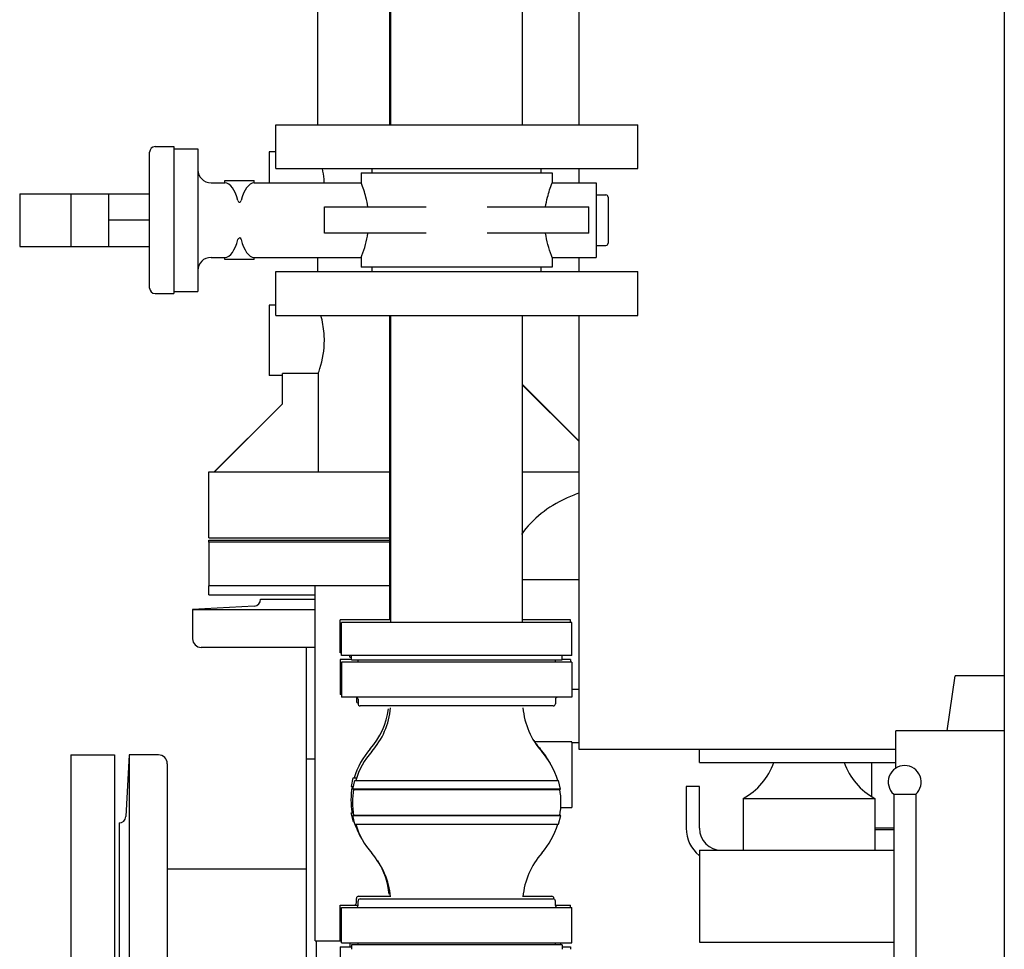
# Model space of a CAD drawing. Header units: millimetres. Extents: x 0 to 1189, y 0 to 841.
# Tile 69 of 135: x 151 to 169, y 705 to 722. Entities that reach past the tile are written whole.
import ezdxf

# ---------------------------------------------------------------- set-up
doc = ezdxf.new("R2010")
doc.units = ezdxf.units.MM
doc.header["$LTSCALE"] = 65.395
for name, color, linetype in [('0006_725700_27_SIMPLE1_X_PBL812', 7, 'CONTINUOUS'), ('1007_885011_97_PBL853', 7, 'CONTINUOUS'), ('25007_040000_TLKGS_KS_V_ABL920', 7, 'CONTINUOUS'), ('25007_041000_TLKGS_KS_V_ABL921', 7, 'CONTINUOUS'), ('25007_060000_TLKGS_KGS_V_ABL809', 7, 'CONTINUOUS'), ('25007_061000_TLKGS_KGS_V_ABL924', 7, 'CONTINUOUS'), ('25007_062000_TLKGS_KGS_TL_V_ABL810', 7, 'CONTINUOUS'), ('25007_153200_33_ABL852', 7, 'CONTINUOUS'), ('25007_153200_33_T4_PBL867', 7, 'CONTINUOUS'), ('25007_153200_65_ABL860', 7, 'CONTINUOUS'), ('25007_153200_65_T1_PBL904', 7, 'CONTINUOUS'), ('25007_153200_67_ABL857', 7, 'CONTINUOUS'), ('25007_153200_67_T1_PBL901', 7, 'CONTINUOUS'), ('25007_153202_23_ABL876', 7, 'CONTINUOUS'), ('25007_153202_25_ABL820', 7, 'CONTINUOUS'), ('25007_153202_25_T1_PBL905', 7, 'CONTINUOUS'), ('25007_153202_25_T2_PBL977', 7, 'CONTINUOUS'), ('25007_153202_25_T3_PBL975', 7, 'CONTINUOUS'), ('25007_153202_25_T4_PBL821', 7, 'CONTINUOUS'), ('25007_733000_05_SIMPLE1_A_ABL922', 7, 'CONTINUOUS'), ('25007_733000_05_SIMPLE1_T1_A_PBL923', 7, 'CONTINUOUS'), ('25007_765000_05_SIMPLE1_T1_X_PBL926', 7, 'CONTINUOUS'), ('25007_765000_05_SIMPLE1_X_ABL925', 7, 'CONTINUOUS'), ('25007_833000_15_SIMPLE1_D_ABL844', 7, 'CONTINUOUS'), ('25007_833000_15_SIMPLE1_T5_D_PBL847', 7, 'CONTINUOUS'), ('25007_833000_15_SIMPLE1_T8_D_PBL936', 7, 'CONTINUOUS'), ('25007_833000_15_SIMPLE1_T9_D_PBL845', 7, 'CONTINUOUS'), ('25007_833200_01_SIMPLE1_T1_X_PBL822', 7, 'CONTINUOUS'), ('25007_833200_01_SIMPLE1_T3_X_PBL846', 7, 'CONTINUOUS'), ('25007_833200_01_SIMPLE1_X_ABL811', 7, 'CONTINUOUS'), ('25007_884500_28_SIMPLE1_T1_X_PBL937', 7, 'CONTINUOUS'), ('25007_884500_28_SIMPLE1_T3_X_PBL932', 7, 'CONTINUOUS'), ('25007_884500_28_SIMPLE1_X_ABL931', 7, 'CONTINUOUS'), ('25097_000000_TLKGS_MARKETING_ABL775', 7, 'CONTINUOUS'), ('6M25C_GENSET_GENERATOR_ABL796', 7, 'CONTINUOUS'), ('6M25C_GENSET_GENERATOR_T1_PBL797', 7, 'CONTINUOUS'), ('9M25C_GENSET_KPL_VERROHRUNG_ABL780', 7, 'CONTINUOUS'), ('ARI_ZESA_DN50_PN16_EPDM_ABL816', 7, 'CONTINUOUS'), ('ARI_ZESA_DN50_PN16_T1_EPDM_PBL825', 7, 'CONTINUOUS'), ('ARI_ZESA_DN50_PN16_T2_EPDM_PBL817', 7, 'CONTINUOUS'), ('BOGEN-S-2D-90-60_3X2_9_PBL855', 7, 'CONTINUOUS'), ('BOGEN-S-2D-90-60_3X2_9_PBL856', 7, 'CONTINUOUS'), ('BOGEN-S-2D-90-60_3X2_9_PBL888', 7, 'CONTINUOUS'), ('EN1092-1-01A-DN50-PN16-61_5_PBL858', 7, 'CONTINUOUS'), ('EN1092-1-01A-DN50-PN16-61_5_PBL861', 7, 'CONTINUOUS'), ('EN1092-1-01A-DN50-PN16-61_5_PBL862', 7, 'CONTINUOUS'), ('EN1092-1-01A-DN50-PN16-61_5_PBL909', 7, 'CONTINUOUS'), ('HKS_KOMP_DN50_PN16_ABL874', 7, 'CONTINUOUS'), ('HKS_KOMP_DN50_PN16_ABL880', 7, 'CONTINUOUS'), ('HKS_KOMP_DN50_PN16_P01_PBL875', 7, 'CONTINUOUS'), ('HKS_KOMP_DN50_PN16_P01_PBL878', 7, 'CONTINUOUS'), ('HKS_KOMP_DN50_PN16_P01_PBL881', 7, 'CONTINUOUS'), ('HKS_KOMP_DN50_PN16_P01_PBL884', 7, 'CONTINUOUS'), ('HKS_KOMP_DN50_PN16_P02_PBL898', 7, 'CONTINUOUS'), ('HKS_KOMP_DN50_PN16_P02_PBL912', 7, 'CONTINUOUS'), ('HKS_KOMP_DN50_PN16_P04_PBL889', 7, 'CONTINUOUS'), ('HKS_KOMP_DN50_PN16_P04_PBL892', 7, 'CONTINUOUS'), ('HKS_KOMP_DN50_PN16_P04_PBL893', 7, 'CONTINUOUS'), ('HKS_KOMP_DN50_PN16_P04_PBL895', 7, 'CONTINUOUS'), ('N4011-C1-105X61_PBL877', 7, 'CONTINUOUS'), ('N4011-C1-105X61_PBL879', 7, 'CONTINUOUS'), ('N4011-C1-105X61_PBL885', 7, 'CONTINUOUS'), ('rechts_3_VBL774', 7, 'CONTINUOUS'), ('T-STUECK-S-88_9X3_2-88_9X3_2_PBL868', 7, 'CONTINUOUS')]:
    doc.layers.add(name, color=color, linetype=linetype)

# ---------------------------------------------------------------- blocks, each defined once
blk = doc.blocks.new('0006_725700_27_SIMPLE1_X_PBL812', base_point=(154.913, 706.038))
at = {"layer": '0006_725700_27_SIMPLE1_X_PBL812', "color": 7, "linetype": 'Continuous'}
for p, q in [((155.6, 711.456), (156.597, 711.456)), ((156.44, 711.456), (156.44, 711.458)), ((156.44, 711.458), (156.597, 711.458)), ((155.486, 711.332), (154.36, 711.273)), ((154.36, 711.273), (154.36, 710.738)), ((154.36, 711.273), (156.597, 711.273)), ((156.597, 710.578), (154.52, 710.578)), ((156.44, 701.178), (156.44, 710.578)), ((153.205, 708.618), (153.146, 707.492)), ((153.205, 708.618), (153.205, 700.618)), ((153.74, 708.618), (153.205, 708.618)), ((156.597, 708.538), (156.44, 708.538)), ((153.9, 708.458), (153.9, 700.778)), ((153.02, 707.379), (153.02, 701.858)), ((153.9, 706.538), (156.44, 706.538)), ((153.9, 702.698), (156.44, 702.698)), ((153.205, 700.618), (153.146, 701.745)), ((153.74, 700.618), (153.205, 700.618))]:
    blk.add_line(p, q, dxfattribs=at)
for centre, radius, start, end in [((155.48, 711.452), 0.12, 272.9998, 1.9429), ((154.52, 710.738), 0.16, 180, 270), ((153.74, 708.458), 0.16, 0, 90), ((153.026, 707.498), 0.12, 267.0746, 357), ((153.026, 701.738), 0.12, 3, 92.9254), ((156.92, 701.178), 0.48, 180, 230.6958), ((153.74, 700.778), 0.16, 270, 360)]:
    blk.add_arc(centre, radius, start, end, dxfattribs=at)
blk = doc.blocks.new('25007_833200_01_SIMPLE1_T1_X_PBL822', base_point=(152.54, 704.6184))
at = {"layer": '25007_833200_01_SIMPLE1_T1_X_PBL822', "color": 7, "linetype": 'Continuous'}
for p, q in [((152.14, 708.6184), (152.14, 700.6184)), ((152.14, 708.6184), (152.94, 708.6184)), ((152.94, 708.6184), (152.94, 700.6184)), ((152.14, 700.6184), (152.94, 700.6184))]:
    blk.add_line(p, q, dxfattribs=at)
blk = doc.blocks.new('25007_833200_01_SIMPLE1_T3_X_PBL846', base_point=(156.305, 712.036))
at = {"layer": '25007_833200_01_SIMPLE1_T3_X_PBL846', "color": 7, "linetype": 'Continuous'}
for p, q in [((154.66, 712.5), (154.66, 712.536)), ((154.66, 712.536), (157.949, 712.536)), ((154.66, 711.536), (154.66, 711.7)), ((154.66, 711.536), (156.597, 711.536))]:
    blk.add_line(p, q, dxfattribs=at)
blk = doc.blocks.new('25007_833200_01_SIMPLE1_X_ABL811', base_point=(155.045, 706.577))
at = {"layer": '0006_725700_27_SIMPLE1_X_PBL812'}
blk.add_blockref('0006_725700_27_SIMPLE1_X_PBL812', (154.913, 706.038), dxfattribs=at)
at = {"layer": '25007_833200_01_SIMPLE1_T1_X_PBL822'}
blk.add_blockref('25007_833200_01_SIMPLE1_T1_X_PBL822', (152.54, 704.618), dxfattribs=at)
at = {"layer": '25007_833200_01_SIMPLE1_T3_X_PBL846'}
blk.add_blockref('25007_833200_01_SIMPLE1_T3_X_PBL846', (156.305, 712.036), dxfattribs=at)
blk = doc.blocks.new('25007_833000_15_SIMPLE1_T9_D_PBL845', base_point=(156.305, 712.1))
at = {"layer": '25007_833000_15_SIMPLE1_T9_D_PBL845', "color": 7, "linetype": 'Continuous'}
for p, q in [((154.66, 712.5), (154.66, 711.7)), ((157.949, 712.5), (154.66, 712.5)), ((157.949, 711.7), (154.66, 711.7))]:
    blk.add_line(p, q, dxfattribs=at)
blk = doc.blocks.new('25007_833000_15_SIMPLE1_T5_D_PBL847', base_point=(159.31, 722.676))
at = {"layer": '25007_833000_15_SIMPLE1_T5_D_PBL847', "color": 7, "linetype": 'Continuous'}
for p, q in [((163.96, 732.2), (163.96, 732.772)), ((162.76, 732.2), (162.76, 732.226)), ((162.76, 729.16), (162.12, 729.8)), ((162.76, 728.86), (162.76, 729.8)), ((163.96, 728.86), (163.96, 729.8)), ((163.96, 729.462), (162.76, 729.462)), ((156.64, 729.336), (156.64, 726.12)), ((163.96, 728.86), (162.76, 728.86)), ((156.64, 723.712), (156.64, 723.48)), ((156.64, 722.68), (156.64, 720.112)), ((155.76, 719.62), (155.76, 719.052)), ((155.877, 719.62), (155.76, 719.62)), ((156.64, 717.692), (156.64, 717.432)), ((155.76, 716.82), (155.76, 715.54)), ((155.877, 716.82), (155.76, 716.82)), ((156, 715.54), (155.76, 715.54)), ((156, 715.02), (156, 715.572)), ((156.652, 715.572), (156, 715.572)), ((156.652, 715.572), (156.652, 713.78)), ((160.377, 715.363), (161.4, 714.34)), ((154.76, 713.78), (156, 715.02)), ((154.66, 712.58), (154.66, 713.78)), ((154.66, 713.78), (157.949, 713.78)), ((160.377, 713.78), (161.4, 713.78)), ((154.66, 712.58), (157.949, 712.58))]:
    blk.add_line(p, q, dxfattribs=at)
blk.add_arc((160.466, 729.336), 3.826, 173.141, 179.9952, dxfattribs=at)
for points, knots in [([(156.762, 719.052), (156.761, 719.075), (156.755, 719.163), (156.742, 719.25), (156.729, 719.313)], [0, 0, 0, 0, 0.262286, 1, 1, 1, 1]), ([(156.764, 716.18), (156.764, 716.222), (156.758, 716.374), (156.73, 716.526), (156.701, 716.632)], [0, 0, 0, 0, 0.275213, 1, 1, 1, 1]), ([(156.652, 715.572), (156.662, 715.602), (156.728, 715.798), (156.764, 716.006), (156.764, 716.18)], [0, 0, 0, 0, 0.155107, 1, 1, 1, 1])]:
    blk.add_open_spline(points, degree=3, knots=knots, dxfattribs=at)
blk = doc.blocks.new('25007_833000_15_SIMPLE1_T8_D_PBL936', base_point=(159.356, 720.42))
at = {"layer": '25007_833000_15_SIMPLE1_T8_D_PBL936', "color": 7, "linetype": 'Continuous'}
for p, q in [((162.76, 724.72), (162.76, 727.06)), ((163.602, 727.06), (162.76, 727.06)), ((161.912, 726.12), (162.76, 726.968)), ((163.96, 724.96), (163.96, 726.558)), ((163.436, 726.458), (162.76, 726.458)), ((163.96, 726.458), (163.733, 726.458)), ((162.449, 725.868), (162.76, 725.868)), ((161.4, 722.44), (161.16, 722.44)), ((160.377, 715.371), (161.4, 714.348)), ((154.752, 713.78), (156, 715.02))]:
    blk.add_line(p, q, dxfattribs=at)
blk.add_open_spline([(161.16, 722.44), (161.088, 722.44), (160.821, 722.427), (160.554, 722.368), (160.375, 722.292)], degree=3, knots=[0, 0, 0, 0, 0.27112, 1, 1, 1, 1], dxfattribs=at)
blk = doc.blocks.new('25007_833000_15_SIMPLE1_D_ABL844', base_point=(159.423, 725.042))
at = {"layer": '25007_833000_15_SIMPLE1_T5_D_PBL847'}
blk.add_blockref('25007_833000_15_SIMPLE1_T5_D_PBL847', (159.31, 722.676), dxfattribs=at)
at = {"layer": '25007_833000_15_SIMPLE1_T8_D_PBL936'}
blk.add_blockref('25007_833000_15_SIMPLE1_T8_D_PBL936', (159.356, 720.42), dxfattribs=at)
at = {"layer": '25007_833000_15_SIMPLE1_T9_D_PBL845'}
blk.add_blockref('25007_833000_15_SIMPLE1_T9_D_PBL845', (156.305, 712.1), dxfattribs=at)
blk = doc.blocks.new('25007_062000_TLKGS_KGS_TL_V_ABL810', base_point=(180.12, 741.009))
at = {"layer": '25007_833000_15_SIMPLE1_D_ABL844'}
blk.add_blockref('25007_833000_15_SIMPLE1_D_ABL844', (159.423, 725.042), dxfattribs=at)
at = {"layer": '25007_833200_01_SIMPLE1_X_ABL811'}
blk.add_blockref('25007_833200_01_SIMPLE1_X_ABL811', (155.045, 706.577), dxfattribs=at)
blk = doc.blocks.new('25007_765000_05_SIMPLE1_T1_X_PBL926', base_point=(163.75, 699.194))
at = {"layer": '25007_765000_05_SIMPLE1_T1_X_PBL926', "color": 7, "linetype": 'Continuous'}
for p, q in [((160.377, 711.816), (161.4, 711.816)), ((161.277, 709.816), (161.4, 709.816)), ((161.273, 708.856), (160.6, 708.856)), ((161.277, 708.846), (161.273, 708.856)), ((161.277, 708.846), (161.277, 707.656)), ((161.277, 708.846), (161.4, 708.846)), ((166.74, 708.48), (166.74, 707.864)), ((161.073, 707.656), (161.277, 707.656)), ((166.8, 707.287), (167.144, 707.287)), ((166.8, 707.256), (167.144, 707.256)), ((160.4, 699.916), (160.4, 691.936)), ((160.56, 697.856), (160.56, 696.656)), ((160.62, 697.856), (160.56, 697.856)), ((161.76, 696.656), (161.76, 697.28)), ((160.56, 696.656), (161.76, 696.656)), ((164.5, 694.256), (164.36, 694.256)), ((163.96, 693.856), (163.96, 691.736)), ((164.36, 691.336), (164.5, 691.336)), ((162.2, 690.985), (162.2, 690.216)), ((161.6, 690.736), (162.2, 690.736)), ((163.385, 690.736), (164.5, 690.736)), ((163.4, 690.736), (163.4, 690.216)), ((164.3, 690.736), (164.3, 688.696)), ((163.4, 690.216), (162.2, 690.216)), ((164.5, 688.696), (164.3, 688.696)), ((165.9, 687.604), (165.9, 687.096))]:
    blk.add_line(p, q, dxfattribs=at)
for centre, radius, start, end in [((166.994, 700.213), 14.32, 113.0076, 114.0262), ((161.986, 711.447), 2.02, 114.0262, 143.7642), ((159.92, 699.916), 0.48, 0, 17.2156), ((164.36, 693.856), 0.4, 90, 180), ((161.6, 691.936), 1.2, 180, 270), ((164.36, 691.736), 0.4, 180, 270), ((168.4, 687.096), 2.5, 180, 194.5785), ((168.4, 687.096), 2.5, 230.11, 237.2114)]:
    blk.add_arc(centre, radius, start, end, dxfattribs=at)
blk.add_open_spline([(163.385, 690.736), (163.353, 690.736), (163.267, 690.764), (163.12, 690.823), (162.936, 690.915), (162.739, 691.017), (162.547, 691.104), (162.372, 691.149), (162.23, 691.099), (162.2, 691.019), (162.2, 690.985)], degree=3, knots=[0, 0, 0, 0, 0.070924, 0.197649, 0.357301, 0.528822, 0.694395, 0.83035, 0.923916, 1, 1, 1, 1], dxfattribs=at)
blk = doc.blocks.new('25007_765000_05_SIMPLE1_X_ABL925', base_point=(163.75, 699.194))
at = {"layer": '25007_765000_05_SIMPLE1_T1_X_PBL926'}
blk.add_blockref('25007_765000_05_SIMPLE1_T1_X_PBL926', (163.75, 699.194), dxfattribs=at)
blk = doc.blocks.new('25007_061000_TLKGS_KGS_V_ABL924', base_point=(163.75, 699.194))
at = {"layer": '25007_765000_05_SIMPLE1_X_ABL925'}
blk.add_blockref('25007_765000_05_SIMPLE1_X_ABL925', (163.75, 699.194), dxfattribs=at)
blk = doc.blocks.new('25007_060000_TLKGS_KGS_V_ABL809', base_point=(180.12, 741.009))
at = {"layer": '25007_061000_TLKGS_KGS_V_ABL924'}
blk.add_blockref('25007_061000_TLKGS_KGS_V_ABL924', (163.75, 699.194), dxfattribs=at)
at = {"layer": '25007_062000_TLKGS_KGS_TL_V_ABL810'}
blk.add_blockref('25007_062000_TLKGS_KGS_TL_V_ABL810', (180.12, 741.009), dxfattribs=at)
blk = doc.blocks.new('25007_733000_05_SIMPLE1_T1_A_PBL923', base_point=(167.8, 697.62))
at = {"layer": '25007_733000_05_SIMPLE1_T1_A_PBL923', "color": 7, "linetype": 'Continuous'}
for p, q in [((168.121, 709.06), (168.262, 710.06)), ((169.16, 710.06), (168.262, 710.06)), ((167.182, 708.374), (167.182, 709.06)), ((169.16, 709.06), (167.182, 709.06)), ((167.144, 707.9), (167.144, 703.22)), ((167.144, 707.9), (167.544, 707.9)), ((167.544, 707.9), (167.544, 703.22))]:
    blk.add_line(p, q, dxfattribs=at)
blk.add_arc((167.344, 708.124), 0.3, 311.8103, 228.1897, dxfattribs=at)
blk = doc.blocks.new('25007_733000_05_SIMPLE1_A_ABL922', base_point=(194.65, 690.83))
at = {"layer": '25007_733000_05_SIMPLE1_T1_A_PBL923'}
blk.add_blockref('25007_733000_05_SIMPLE1_T1_A_PBL923', (167.8, 697.62), dxfattribs=at)
blk = doc.blocks.new('25007_884500_28_SIMPLE1_T3_X_PBL932', base_point=(165.28, 716.72))
at = {"layer": '25007_884500_28_SIMPLE1_T3_X_PBL932', "color": 7, "linetype": 'Continuous'}
for p, q in [((169.16, 724.72), (161.909, 724.72)), ((161.4, 723.74), (161.4, 723.48)), ((161.4, 722.68), (161.4, 720.112)), ((161.4, 719.312), (161.4, 719.052)), ((161.4, 717.692), (161.4, 717.432)), ((161.4, 716.632), (161.4, 708.72)), ((161.4, 708.72), (167.182, 708.72))]:
    blk.add_line(p, q, dxfattribs=at)
blk = doc.blocks.new('25007_884500_28_SIMPLE1_T1_X_PBL937', base_point=(165.366, 707.04))
at = {"layer": '25007_884500_28_SIMPLE1_T1_X_PBL937', "color": 7, "linetype": 'Continuous'}
for p, q in [((163.6, 708.48), (163.6, 708.72)), ((163.6, 708.48), (167.182, 708.48)), ((163.36, 708.04), (163.36, 707.28)), ((163.6, 708.04), (163.36, 708.04)), ((163.6, 707.28), (163.6, 708.04)), ((164.4, 707.825), (164.4, 706.88)), ((164.4, 707.825), (166.8, 707.825)), ((166.8, 707.825), (166.8, 706.88)), ((163.6, 706.88), (163.6, 705.2)), ((163.6, 706.88), (167.144, 706.88)), ((163.6, 705.2), (167.144, 705.2))]:
    blk.add_line(p, q, dxfattribs=at)
for centre, radius, start, end in [((163.829, 708.88), 1.2, 298.4343, 340.5301), ((167.371, 708.88), 1.2, 199.4699, 241.5657), ((164, 707.28), 0.64, 180, 231.095), ((164, 707.28), 0.4, 180, 270)]:
    blk.add_arc(centre, radius, start, end, dxfattribs=at)
blk = doc.blocks.new('25007_884500_28_SIMPLE1_X_ABL931', base_point=(193.7, 699.917))
at = {"layer": '25007_884500_28_SIMPLE1_T1_X_PBL937'}
blk.add_blockref('25007_884500_28_SIMPLE1_T1_X_PBL937', (165.366, 707.04), dxfattribs=at)
at = {"layer": '25007_884500_28_SIMPLE1_T3_X_PBL932'}
blk.add_blockref('25007_884500_28_SIMPLE1_T3_X_PBL932', (165.28, 716.72), dxfattribs=at)
blk = doc.blocks.new('25007_041000_TLKGS_KS_V_ABL921', base_point=(193.7, 699.917))
at = {"layer": '25007_733000_05_SIMPLE1_A_ABL922'}
blk.add_blockref('25007_733000_05_SIMPLE1_A_ABL922', (194.65, 690.83), dxfattribs=at)
at = {"layer": '25007_884500_28_SIMPLE1_X_ABL931'}
blk.add_blockref('25007_884500_28_SIMPLE1_X_ABL931', (193.7, 699.917), dxfattribs=at)
blk = doc.blocks.new('25007_040000_TLKGS_KS_V_ABL920', base_point=(193.7, 699.917))
at = {"layer": '25007_041000_TLKGS_KS_V_ABL921'}
blk.add_blockref('25007_041000_TLKGS_KS_V_ABL921', (193.7, 699.917), dxfattribs=at)
blk = doc.blocks.new('25097_000000_TLKGS_MARKETING_ABL775', base_point=(187.48, 729.393))
at = {"layer": '25007_040000_TLKGS_KS_V_ABL920'}
blk.add_blockref('25007_040000_TLKGS_KS_V_ABL920', (193.7, 699.917), dxfattribs=at)
at = {"layer": '25007_060000_TLKGS_KGS_V_ABL809'}
blk.add_blockref('25007_060000_TLKGS_KGS_V_ABL809', (180.12, 741.009), dxfattribs=at)
blk = doc.blocks.new('ARI_ZESA_DN50_PN16_T2_EPDM_PBL817', base_point=(152.393, 718.372))
at = {"layer": 'ARI_ZESA_DN50_PN16_T2_EPDM_PBL817', "color": 7, "linetype": 'Continuous'}
for p, q in [((151.209, 718.852), (151.209, 717.892)), ((151.209, 718.852), (153.577, 718.852)), ((152.141, 718.852), (152.141, 717.892)), ((152.833, 717.892), (152.833, 718.852)), ((153.577, 718.372), (152.833, 718.372)), ((151.209, 717.892), (153.577, 717.892))]:
    blk.add_line(p, q, dxfattribs=at)
blk = doc.blocks.new('ARI_ZESA_DN50_PN16_T1_EPDM_PBL825', base_point=(157.757, 718.372))
at = {"layer": 'ARI_ZESA_DN50_PN16_T1_EPDM_PBL825', "color": 7, "linetype": 'Continuous'}
for p, q in [((153.677, 719.712), (154.017, 719.712)), ((154.017, 719.712), (154.017, 717.032)), ((154.017, 719.672), (154.457, 719.672)), ((154.457, 719.672), (154.457, 717.072)), ((153.577, 717.132), (153.577, 719.612)), ((157.637, 719.232), (157.637, 719.312)), ((160.717, 719.232), (160.717, 719.312)), ((157.437, 719.232), (157.437, 719.052)), ((157.437, 719.232), (160.917, 719.232)), ((160.917, 719.232), (160.917, 719.052)), ((154.697, 719.052), (154.95, 719.052)), ((154.95, 719.052), (154.95, 719.092)), ((154.95, 719.092), (155.484, 719.092)), ((154.95, 719.052), (154.952, 719.052)), ((155.482, 719.052), (155.484, 719.052)), ((155.484, 719.052), (155.484, 719.092)), ((155.484, 719.052), (157.437, 719.052)), ((160.917, 719.052), (161.717, 719.052)), ((161.717, 719.052), (161.717, 717.692)), ((161.717, 718.832), (161.897, 718.832)), ((161.937, 718.792), (161.937, 717.952)), ((156.769, 718.132), (156.769, 718.612)), ((156.769, 718.612), (158.622, 718.612)), ((159.732, 718.612), (161.585, 718.612)), ((161.585, 718.132), (161.585, 718.612)), ((158.622, 718.132), (156.769, 718.132)), ((161.585, 718.132), (159.732, 718.132)), ((161.717, 717.912), (161.897, 717.912)), ((154.697, 717.692), (154.95, 717.692)), ((154.95, 717.652), (154.95, 717.692)), ((154.952, 717.692), (154.95, 717.692)), ((155.484, 717.692), (155.482, 717.692)), ((155.484, 717.652), (155.484, 717.692)), ((155.484, 717.692), (157.437, 717.692)), ((157.437, 717.692), (157.437, 717.512)), ((160.917, 717.692), (160.917, 717.512)), ((160.917, 717.692), (161.717, 717.692)), ((155.484, 717.652), (154.95, 717.652)), ((160.917, 717.512), (157.437, 717.512)), ((157.637, 717.432), (157.637, 717.512)), ((160.717, 717.432), (160.717, 717.512)), ((153.677, 717.032), (154.017, 717.032)), ((154.017, 717.072), (154.457, 717.072))]:
    blk.add_line(p, q, dxfattribs=at)
for centre, radius, start, end in [((153.677, 719.612), 0.1, 90, 180), ((154.697, 719.292), 0.24, 180, 270), ((161.897, 718.792), 0.04, 0, 90), ((161.897, 717.952), 0.04, 270, 360), ((154.697, 717.452), 0.24, 90, 180), ((153.677, 717.132), 0.1, 180, 270)]:
    blk.add_arc(centre, radius, start, end, dxfattribs=at)
for centre, start_param, end_param in [((154.947, 718.372), -1.021651, -0.017875), ((155.487, 718.372), 0.01801, 1.021651), ((154.947, 718.372), -3.123717, -2.119942), ((155.487, 718.372), -4.163244, -3.159602)]:
    blk.add_ellipse(centre, major_axis=(0, 0.68), ratio=0.414214, start_param=start_param, end_param=end_param, dxfattribs=at)
for points, knots in [([(157.558, 718.612), (157.549, 718.672), (157.518, 718.822), (157.471, 718.967), (157.437, 719.052)], [0, 0, 0, 0, 0.397787, 1, 1, 1, 1]), ([(160.797, 718.612), (160.805, 718.672), (160.836, 718.822), (160.884, 718.967), (160.917, 719.052)], [0, 0, 0, 0, 0.397798, 1, 1, 1, 1]), ([(155.188, 718.727), (155.191, 718.715), (155.211, 718.68), (155.243, 718.712), (155.247, 718.727)], [0, 0, 0, 0, 0.450667, 1, 1, 1, 1]), ([(155.247, 718.017), (155.244, 718.03), (155.224, 718.064), (155.191, 718.032), (155.188, 718.017)], [0, 0, 0, 0, 0.450667, 1, 1, 1, 1]), ([(157.437, 717.692), (157.441, 717.703), (157.496, 717.845), (157.537, 717.993), (157.558, 718.132)], [0, 0, 0, 0, 0.07393, 1, 1, 1, 1]), ([(160.917, 717.692), (160.913, 717.703), (160.859, 717.845), (160.817, 717.993), (160.797, 718.132)], [0, 0, 0, 0, 0.073928, 1, 1, 1, 1])]:
    blk.add_open_spline(points, degree=3, knots=knots, dxfattribs=at)
blk = doc.blocks.new('ARI_ZESA_DN50_PN16_EPDM_ABL816', base_point=(152.393, 718.372))
at = {"layer": 'ARI_ZESA_DN50_PN16_T1_EPDM_PBL825'}
blk.add_blockref('ARI_ZESA_DN50_PN16_T1_EPDM_PBL825', (157.757, 718.372), dxfattribs=at)
at = {"layer": 'ARI_ZESA_DN50_PN16_T2_EPDM_PBL817'}
blk.add_blockref('ARI_ZESA_DN50_PN16_T2_EPDM_PBL817', (152.393, 718.372), dxfattribs=at)
blk = doc.blocks.new('25007_153202_25_T4_PBL821', base_point=(153.177, 727.952))
at = {"layer": '25007_153202_25_T4_PBL821', "color": 7, "linetype": 'Continuous'}
for p, q in [((151.977, 726.952), (151.977, 728.952)), ((154.377, 726.952), (154.377, 728.952))]:
    blk.add_line(p, q, dxfattribs=at)
blk = doc.blocks.new('BOGEN-S-2D-90-60_3X2_9_PBL855', base_point=(153.594, 728.952))
at = {"layer": 'BOGEN-S-2D-90-60_3X2_9_PBL855', "color": 7, "linetype": 'Continuous'}
for p, q in [((155.217, 732.198), (155.217, 729.786)), ((151.971, 728.952), (154.383, 728.952))]:
    blk.add_line(p, q, dxfattribs=at)
for radius, start, end in [(3.246, 89.9999, 180.0001), (0.834, 89.9997, 180.0003)]:
    blk.add_arc((155.217, 728.952), radius, start, end, dxfattribs=at)
blk = doc.blocks.new('BOGEN-S-2D-90-60_3X2_9_PBL856', base_point=(155.217, 725.329))
at = {"layer": 'BOGEN-S-2D-90-60_3X2_9_PBL856', "color": 7, "linetype": 'Continuous'}
for p, q in [((151.971, 726.952), (154.383, 726.952)), ((155.217, 723.706), (155.217, 726.118))]:
    blk.add_line(p, q, dxfattribs=at)
for radius, start, end in [(3.246, 179.9999, 270.0001), (0.834, 179.9997, 270.0003)]:
    blk.add_arc((155.217, 726.952), radius, start, end, dxfattribs=at)
blk = doc.blocks.new('EN1092-1-01A-DN50-PN16-61_5_PBL862', base_point=(159.177, 719.712))
at = {"layer": 'EN1092-1-01A-DN50-PN16-61_5_PBL862', "color": 7, "linetype": 'Continuous'}
for p, q in [((155.877, 719.312), (155.877, 720.112)), ((155.877, 720.112), (162.477, 720.112)), ((162.477, 719.312), (162.477, 720.112)), ((155.877, 719.312), (162.477, 719.312))]:
    blk.add_line(p, q, dxfattribs=at)
blk = doc.blocks.new('BOGEN-S-2D-90-60_3X2_9_PBL888', base_point=(158.76, 724.495))
at = {"layer": 'BOGEN-S-2D-90-60_3X2_9_PBL888', "color": 7, "linetype": 'Continuous'}
for p, q in [((157.137, 723.706), (157.137, 726.118)), ((157.971, 722.872), (160.383, 722.872))]:
    blk.add_line(p, q, dxfattribs=at)
for radius, start, end in [(3.246, 359.9999, 90.0001), (0.834, 359.9997, 90.0003)]:
    blk.add_arc((157.137, 722.872), radius, start, end, dxfattribs=at)
blk = doc.blocks.new('25007_153202_25_T1_PBL905', base_point=(159.177, 721.492))
at = {"layer": '25007_153202_25_T1_PBL905', "color": 7, "linetype": 'Continuous'}
for p, q in [((157.977, 720.112), (157.977, 722.872)), ((160.377, 720.112), (160.377, 722.872))]:
    blk.add_line(p, q, dxfattribs=at)
blk = doc.blocks.new('EN1092-1-01A-DN50-PN16-61_5_PBL909', base_point=(159.32, 730.992))
at = {"layer": 'EN1092-1-01A-DN50-PN16-61_5_PBL909', "color": 7, "linetype": 'Continuous'}
for p, q in [((158.92, 727.692), (158.92, 734.292)), ((159.72, 734.292), (158.92, 734.292)), ((159.72, 727.692), (159.72, 734.292)), ((159.72, 727.692), (158.92, 727.692))]:
    blk.add_line(p, q, dxfattribs=at)
blk = doc.blocks.new('25007_153202_25_T3_PBL975', base_point=(156.177, 724.912))
at = {"layer": '25007_153202_25_T3_PBL975', "color": 7, "linetype": 'Continuous'}
for p, q in [((157.137, 726.112), (155.217, 726.112)), ((157.137, 723.712), (155.217, 723.712))]:
    blk.add_line(p, q, dxfattribs=at)
blk = doc.blocks.new('25007_153202_25_T2_PBL977', base_point=(157.068, 730.992))
at = {"layer": '25007_153202_25_T2_PBL977', "color": 7, "linetype": 'Continuous'}
for p, q in [((155.217, 732.192), (158.92, 732.192)), ((155.217, 729.792), (158.92, 729.792))]:
    blk.add_line(p, q, dxfattribs=at)
blk = doc.blocks.new('25007_153202_25_ABL820', base_point=(157.224, 726.802))
at = {"layer": '25007_153202_25_T1_PBL905'}
blk.add_blockref('25007_153202_25_T1_PBL905', (159.177, 721.492), dxfattribs=at)
at = {"layer": '25007_153202_25_T2_PBL977'}
blk.add_blockref('25007_153202_25_T2_PBL977', (157.068, 730.992), dxfattribs=at)
at = {"layer": '25007_153202_25_T3_PBL975'}
blk.add_blockref('25007_153202_25_T3_PBL975', (156.177, 724.912), dxfattribs=at)
at = {"layer": '25007_153202_25_T4_PBL821'}
blk.add_blockref('25007_153202_25_T4_PBL821', (153.177, 727.952), dxfattribs=at)
at = {"layer": 'BOGEN-S-2D-90-60_3X2_9_PBL855'}
blk.add_blockref('BOGEN-S-2D-90-60_3X2_9_PBL855', (153.594, 728.952), dxfattribs=at)
at = {"layer": 'BOGEN-S-2D-90-60_3X2_9_PBL856'}
blk.add_blockref('BOGEN-S-2D-90-60_3X2_9_PBL856', (155.217, 725.329), dxfattribs=at)
at = {"layer": 'BOGEN-S-2D-90-60_3X2_9_PBL888'}
blk.add_blockref('BOGEN-S-2D-90-60_3X2_9_PBL888', (158.76, 724.495), dxfattribs=at)
at = {"layer": 'EN1092-1-01A-DN50-PN16-61_5_PBL862'}
blk.add_blockref('EN1092-1-01A-DN50-PN16-61_5_PBL862', (159.177, 719.712), dxfattribs=at)
at = {"layer": 'EN1092-1-01A-DN50-PN16-61_5_PBL909'}
blk.add_blockref('EN1092-1-01A-DN50-PN16-61_5_PBL909', (159.32, 730.992), dxfattribs=at)
blk = doc.blocks.new('1007_885011_97_PBL853', base_point=(157.548, 698.248))
at = {"layer": '1007_885011_97_PBL853', "color": 7, "linetype": 'Continuous'}
for p, q in [((154.697, 697.948), (154.697, 698.548)), ((154.697, 698.548), (157.949, 698.548)), ((160.377, 698.548), (160.4, 698.548)), ((154.697, 697.948), (157.949, 697.948)), ((160.377, 697.948), (160.4, 697.948))]:
    blk.add_line(p, q, dxfattribs=at)
blk = doc.blocks.new('25007_153200_33_T4_PBL867', base_point=(156.837, 708.464))
at = {"layer": '25007_153200_33_T4_PBL867', "color": 7, "linetype": 'Continuous'}
for q in [(156.597, 711.7), (157.077, 705.228)]:
    blk.add_line((156.597, 705.228), q, dxfattribs=at)
blk = doc.blocks.new('T-STUECK-S-88_9X3_2-88_9X3_2_PBL868', base_point=(158.504, 701.888))
at = {"layer": 'T-STUECK-S-88_9X3_2-88_9X3_2_PBL868', "color": 7, "linetype": 'Continuous'}
for p, q in [((156.619, 698.548), (156.619, 705.228)), ((160.39, 700.01), (160.377, 700.01))]:
    blk.add_line(p, q, dxfattribs=at)
blk = doc.blocks.new('25007_153200_33_ABL852', base_point=(157.548, 704.824))
at = {"layer": '1007_885011_97_PBL853'}
blk.add_blockref('1007_885011_97_PBL853', (157.548, 698.248), dxfattribs=at)
at = {"layer": '25007_153200_33_T4_PBL867'}
blk.add_blockref('25007_153200_33_T4_PBL867', (156.837, 708.464), dxfattribs=at)
at = {"layer": 'T-STUECK-S-88_9X3_2-88_9X3_2_PBL868'}
blk.add_blockref('T-STUECK-S-88_9X3_2-88_9X3_2_PBL868', (158.504, 701.888), dxfattribs=at)
blk = doc.blocks.new('EN1092-1-01A-DN50-PN16-61_5_PBL858', base_point=(159.149, 723.08))
at = {"layer": 'EN1092-1-01A-DN50-PN16-61_5_PBL858', "color": 7, "linetype": 'Continuous'}
for p, q in [((155.849, 722.68), (155.849, 723.48)), ((155.849, 723.48), (157.706, 723.48)), ((160.323, 723.48), (162.449, 723.48)), ((162.449, 722.68), (162.449, 723.48)), ((155.849, 722.68), (157.977, 722.68)), ((160.377, 722.68), (162.449, 722.68))]:
    blk.add_line(p, q, dxfattribs=at)
blk = doc.blocks.new('N4011-C1-105X61_PBL879', base_point=(159.149, 710.78))
at = {"layer": 'N4011-C1-105X61_PBL879', "color": 7, "linetype": 'Continuous'}
for p, q in [((157.049, 710.48), (157.049, 711.08)), ((157.977, 711.08), (157.049, 711.08)), ((161.249, 711.08), (160.377, 711.08)), ((161.249, 711.032), (161.249, 711.08)), ((157.077, 710.48), (157.049, 710.48))]:
    blk.add_line(p, q, dxfattribs=at)
blk = doc.blocks.new('25007_153200_67_T1_PBL901', base_point=(157.949, 716.88))
at = {"layer": '25007_153200_67_T1_PBL901', "color": 7, "linetype": 'Continuous'}
for p, q in [((157.949, 722.68), (157.949, 720.112)), ((157.949, 716.632), (157.949, 711.08))]:
    blk.add_line(p, q, dxfattribs=at)
blk = doc.blocks.new('25007_153200_67_ABL857', base_point=(159.149, 716.98))
at = {"layer": '25007_153200_67_T1_PBL901'}
blk.add_blockref('25007_153200_67_T1_PBL901', (157.949, 716.88), dxfattribs=at)
at = {"layer": 'EN1092-1-01A-DN50-PN16-61_5_PBL858'}
blk.add_blockref('EN1092-1-01A-DN50-PN16-61_5_PBL858', (159.149, 723.08), dxfattribs=at)
at = {"layer": 'N4011-C1-105X61_PBL879'}
blk.add_blockref('N4011-C1-105X61_PBL879', (159.149, 710.78), dxfattribs=at)
blk = doc.blocks.new('EN1092-1-01A-DN50-PN16-61_5_PBL861', base_point=(159.177, 717.032))
at = {"layer": 'EN1092-1-01A-DN50-PN16-61_5_PBL861', "color": 7, "linetype": 'Continuous'}
for p, q in [((155.877, 716.632), (155.877, 717.432)), ((155.877, 717.432), (162.477, 717.432)), ((162.477, 716.632), (162.477, 717.432)), ((155.877, 716.632), (162.477, 716.632))]:
    blk.add_line(p, q, dxfattribs=at)
blk = doc.blocks.new('N4011-C1-105X61_PBL885', base_point=(159.177, 710.732))
at = {"layer": 'N4011-C1-105X61_PBL885', "color": 7, "linetype": 'Continuous'}
for p, q in [((157.077, 710.432), (157.077, 711.032)), ((161.277, 711.032), (157.077, 711.032)), ((161.277, 710.432), (161.277, 711.032)), ((161.277, 710.432), (157.077, 710.432))]:
    blk.add_line(p, q, dxfattribs=at)
blk = doc.blocks.new('25007_153200_65_T1_PBL904', base_point=(159.177, 713.832))
at = {"layer": '25007_153200_65_T1_PBL904', "color": 7, "linetype": 'Continuous'}
for p, q in [((157.977, 711.032), (157.977, 716.632)), ((160.377, 711.032), (160.377, 716.632))]:
    blk.add_line(p, q, dxfattribs=at)
blk = doc.blocks.new('25007_153200_65_ABL860', base_point=(159.177, 713.932))
at = {"layer": '25007_153200_65_T1_PBL904'}
blk.add_blockref('25007_153200_65_T1_PBL904', (159.177, 713.832), dxfattribs=at)
at = {"layer": 'EN1092-1-01A-DN50-PN16-61_5_PBL861'}
blk.add_blockref('EN1092-1-01A-DN50-PN16-61_5_PBL861', (159.177, 717.032), dxfattribs=at)
at = {"layer": 'N4011-C1-105X61_PBL885'}
blk.add_blockref('N4011-C1-105X61_PBL885', (159.177, 710.732), dxfattribs=at)
blk = doc.blocks.new('HKS_KOMP_DN50_PN16_P01_PBL875', base_point=(159.149, 709.96))
at = {"layer": 'HKS_KOMP_DN50_PN16_P01_PBL875', "color": 7, "linetype": 'Continuous'}
for p, q in [((157.049, 710.36), (157.049, 709.72)), ((157.257, 710.36), (157.049, 710.36)), ((161.249, 710.36), (161.097, 710.36)), ((161.249, 710.36), (161.249, 710.312)), ((157.077, 709.72), (157.049, 709.72)), ((157.349, 709.672), (157.349, 709.6))]:
    blk.add_line(p, q, dxfattribs=at)
blk.add_arc((157.389, 709.6), 0.04, 180, 254.766, dxfattribs=at)
blk = doc.blocks.new('HKS_KOMP_DN50_PN16_P01_PBL878', base_point=(159.149, 705.64))
at = {"layer": 'HKS_KOMP_DN50_PN16_P01_PBL878', "color": 7, "linetype": 'Continuous'}
for p, q in [((157.389, 706.04), (157.97, 706.04)), ((160.384, 706.04), (160.909, 706.04)), ((157.049, 705.24), (157.049, 705.88)), ((157.049, 705.88), (157.377, 705.88)), ((157.349, 705.92), (157.349, 706)), ((160.949, 705.988), (160.949, 706)), ((160.977, 705.88), (161.249, 705.88)), ((161.249, 705.832), (161.249, 705.88)), ((157.049, 705.24), (157.077, 705.24))]:
    blk.add_line(p, q, dxfattribs=at)
for centre, start, end in [((157.389, 706), 90, 180), ((160.909, 706), 0, 90), ((157.309, 705.92), 275.0379, 360), ((160.989, 705.92), 254.766, 264.9621)]:
    blk.add_arc(centre, 0.04, start, end, dxfattribs=at)
blk = doc.blocks.new('HKS_KOMP_DN50_PN16_P04_PBL889', base_point=(159.149, 705.156))
at = {"layer": 'HKS_KOMP_DN50_PN16_P04_PBL889', "color": 7, "linetype": 'Continuous'}
for p, q in [((157.229, 705.192), (157.229, 705.12)), ((161.069, 705.192), (161.069, 705.152))]:
    blk.add_line(p, q, dxfattribs=at)
blk = doc.blocks.new('HKS_KOMP_DN50_PN16_P04_PBL892', base_point=(157.243, 710.416))
at = {"layer": 'HKS_KOMP_DN50_PN16_P04_PBL892', "color": 7, "linetype": 'Continuous'}
for q in [(157.229, 710.432), (157.257, 710.4)]:
    blk.add_line((157.229, 710.4), q, dxfattribs=at)
blk = doc.blocks.new('HKS_KOMP_DN50_PN16_P02_PBL912', base_point=(159.133, 707.864))
at = {"layer": 'HKS_KOMP_DN50_PN16_P02_PBL912', "color": 7, "linetype": 'Continuous'}
for p, q in [((157.257, 708.04), (157.291, 708.2)), ((157.291, 708.2), (157.356, 708.2)), ((161.016, 708.159), (161.007, 708.2)), ((157.269, 708.038), (157.257, 708.04)), ((157.257, 708.04), (157.295, 708.04)), ((157.269, 708.038), (157.295, 708.038)), ((157.253, 707.56), (157.269, 707.563)), ((157.292, 707.4), (157.253, 707.56)), ((157.253, 707.56), (157.292, 707.56)), ((157.269, 707.563), (157.292, 707.563)), ((157.292, 707.4), (157.308, 707.4))]:
    blk.add_line(p, q, dxfattribs=at)
for centre, start, end in [((156.549, 709.652), 318.5904, 351.9676), ((161.749, 709.652), 213.4071, 221.4096), ((158.649, 707.8), 138.5904, 163.3985), ((159.649, 707.8), 28.1087, 41.4096), ((158.649, 707.8), 170.216, 189.7571), ((158.649, 707.8), 196.6015, 196.7801), ((158.649, 707.8), 198.6094, 210.3985), ((156.549, 705.948), 5.2821, 31.6724)]:
    blk.add_arc(centre, 1.4, start, end, dxfattribs=at)
blk = doc.blocks.new('HKS_KOMP_DN50_PN16_ABL874', base_point=(159.149, 707.776))
at = {"layer": 'HKS_KOMP_DN50_PN16_P01_PBL875'}
blk.add_blockref('HKS_KOMP_DN50_PN16_P01_PBL875', (159.149, 709.96), dxfattribs=at)
at = {"layer": 'HKS_KOMP_DN50_PN16_P01_PBL878'}
blk.add_blockref('HKS_KOMP_DN50_PN16_P01_PBL878', (159.149, 705.64), dxfattribs=at)
at = {"layer": 'HKS_KOMP_DN50_PN16_P02_PBL912'}
blk.add_blockref('HKS_KOMP_DN50_PN16_P02_PBL912', (159.133, 707.864), dxfattribs=at)
at = {"layer": 'HKS_KOMP_DN50_PN16_P04_PBL889'}
blk.add_blockref('HKS_KOMP_DN50_PN16_P04_PBL889', (159.149, 705.156), dxfattribs=at)
at = {"layer": 'HKS_KOMP_DN50_PN16_P04_PBL892'}
blk.add_blockref('HKS_KOMP_DN50_PN16_P04_PBL892', (157.243, 710.416), dxfattribs=at)
blk = doc.blocks.new('N4011-C1-105X61_PBL877', base_point=(159.149, 704.82))
at = {"layer": 'N4011-C1-105X61_PBL877', "color": 7, "linetype": 'Continuous'}
for p, q in [((157.049, 705.12), (157.049, 704.52)), ((157.049, 705.12), (157.257, 705.12)), ((161.097, 705.12), (161.249, 705.12)), ((161.249, 705.12), (161.249, 705.072)), ((157.049, 704.52), (157.077, 704.52))]:
    blk.add_line(p, q, dxfattribs=at)
blk = doc.blocks.new('25007_153202_23_ABL876', base_point=(159.149, 691.162))
at = {"layer": 'N4011-C1-105X61_PBL877'}
blk.add_blockref('N4011-C1-105X61_PBL877', (159.149, 704.82), dxfattribs=at)
blk = doc.blocks.new('HKS_KOMP_DN50_PN16_P01_PBL881', base_point=(159.177, 709.912))
at = {"layer": 'HKS_KOMP_DN50_PN16_P01_PBL881', "color": 7, "linetype": 'Continuous'}
for p, q in [((157.077, 710.312), (157.077, 709.672)), ((161.277, 710.312), (157.077, 710.312)), ((161.277, 710.312), (161.277, 709.672)), ((161.277, 709.672), (157.077, 709.672)), ((157.377, 709.632), (157.377, 709.552)), ((160.977, 709.632), (160.977, 709.552)), ((160.937, 709.512), (157.417, 709.512))]:
    blk.add_line(p, q, dxfattribs=at)
for centre, start, end in [((157.337, 709.632), 0, 84.9621), ((161.017, 709.632), 95.0379, 180), ((157.417, 709.552), 180, 270), ((160.937, 709.552), 270, 360)]:
    blk.add_arc(centre, 0.04, start, end, dxfattribs=at)
blk = doc.blocks.new('HKS_KOMP_DN50_PN16_P01_PBL884', base_point=(159.177, 705.592))
at = {"layer": 'HKS_KOMP_DN50_PN16_P01_PBL884', "color": 7, "linetype": 'Continuous'}
for p, q in [((157.077, 705.192), (157.077, 705.832)), ((157.077, 705.832), (161.277, 705.832)), ((157.377, 705.872), (157.377, 705.952)), ((157.417, 705.992), (160.937, 705.992)), ((160.977, 705.872), (160.977, 705.952)), ((161.277, 705.192), (161.277, 705.832)), ((157.077, 705.192), (161.277, 705.192))]:
    blk.add_line(p, q, dxfattribs=at)
for centre, start, end in [((157.337, 705.872), 275.0379, 360), ((157.417, 705.952), 90, 180), ((160.937, 705.952), 0, 90), ((161.017, 705.872), 180, 264.9621)]:
    blk.add_arc(centre, 0.04, start, end, dxfattribs=at)
blk = doc.blocks.new('HKS_KOMP_DN50_PN16_P04_PBL893', base_point=(159.177, 705.112))
at = {"layer": 'HKS_KOMP_DN50_PN16_P04_PBL893', "color": 7, "linetype": 'Continuous'}
for p, q in [((157.257, 705.152), (157.257, 705.072)), ((161.097, 705.152), (157.257, 705.152)), ((161.097, 705.152), (161.097, 705.072))]:
    blk.add_line(p, q, dxfattribs=at)
blk = doc.blocks.new('HKS_KOMP_DN50_PN16_P04_PBL895', base_point=(159.177, 710.392))
at = {"layer": 'HKS_KOMP_DN50_PN16_P04_PBL895', "color": 7, "linetype": 'Continuous'}
for p, q in [((157.257, 710.352), (157.257, 710.432)), ((157.257, 710.352), (161.097, 710.352)), ((161.097, 710.352), (161.097, 710.432))]:
    blk.add_line(p, q, dxfattribs=at)
blk = doc.blocks.new('HKS_KOMP_DN50_PN16_P02_PBL898', base_point=(159.177, 707.752))
at = {"layer": 'HKS_KOMP_DN50_PN16_P02_PBL898', "color": 7, "linetype": 'Continuous'}
for p, q in [((157.377, 710.312), (157.377, 710.352)), ((160.977, 710.312), (160.977, 710.352)), ((157.285, 707.992), (157.319, 708.152)), ((157.297, 707.99), (157.285, 707.992)), ((161.069, 707.992), (157.285, 707.992)), ((157.297, 707.99), (161.057, 707.99)), ((157.319, 708.152), (161.035, 708.152)), ((161.069, 707.992), (161.035, 708.152)), ((161.057, 707.99), (161.069, 707.992)), ((157.281, 707.512), (157.297, 707.515)), ((157.32, 707.352), (157.281, 707.512)), ((161.073, 707.512), (157.281, 707.512)), ((157.297, 707.515), (161.057, 707.515)), ((161.034, 707.352), (161.073, 707.512)), ((161.073, 707.512), (161.057, 707.515)), ((157.32, 707.352), (161.034, 707.352)), ((157.377, 705.152), (157.377, 705.192)), ((160.977, 705.152), (160.977, 705.192))]:
    blk.add_line(p, q, dxfattribs=at)
for centre, start, end in [((156.577, 709.604), 318.5904, 354.7179), ((161.777, 709.604), 185.2821, 221.4096), ((158.677, 707.752), 138.5904, 163.3985), ((159.677, 707.752), 16.6015, 41.4096), ((158.677, 707.752), 170.216, 189.7571), ((159.677, 707.752), 350.2429, 9.784), ((158.677, 707.752), 196.6015, 221.4096), ((159.677, 707.752), 318.5904, 343.3985), ((156.577, 705.9), 5.2821, 41.4096), ((161.777, 705.9), 138.5904, 174.7179)]:
    blk.add_arc(centre, 1.4, start, end, dxfattribs=at)
blk = doc.blocks.new('HKS_KOMP_DN50_PN16_ABL880', base_point=(159.177, 707.752))
at = {"layer": 'HKS_KOMP_DN50_PN16_P01_PBL881'}
blk.add_blockref('HKS_KOMP_DN50_PN16_P01_PBL881', (159.177, 709.912), dxfattribs=at)
at = {"layer": 'HKS_KOMP_DN50_PN16_P01_PBL884'}
blk.add_blockref('HKS_KOMP_DN50_PN16_P01_PBL884', (159.177, 705.592), dxfattribs=at)
at = {"layer": 'HKS_KOMP_DN50_PN16_P02_PBL898'}
blk.add_blockref('HKS_KOMP_DN50_PN16_P02_PBL898', (159.177, 707.752), dxfattribs=at)
at = {"layer": 'HKS_KOMP_DN50_PN16_P04_PBL893'}
blk.add_blockref('HKS_KOMP_DN50_PN16_P04_PBL893', (159.177, 705.112), dxfattribs=at)
at = {"layer": 'HKS_KOMP_DN50_PN16_P04_PBL895'}
blk.add_blockref('HKS_KOMP_DN50_PN16_P04_PBL895', (159.177, 710.392), dxfattribs=at)
blk = doc.blocks.new('9M25C_GENSET_KPL_VERROHRUNG_ABL780', base_point=(194.951, 702.67))
at = {"layer": '25007_153200_33_ABL852'}
blk.add_blockref('25007_153200_33_ABL852', (157.548, 704.824), dxfattribs=at)
at = {"layer": '25007_153200_65_ABL860'}
blk.add_blockref('25007_153200_65_ABL860', (159.177, 713.932), dxfattribs=at)
at = {"layer": '25007_153200_67_ABL857'}
blk.add_blockref('25007_153200_67_ABL857', (159.149, 716.98), dxfattribs=at)
at = {"layer": '25007_153202_23_ABL876'}
blk.add_blockref('25007_153202_23_ABL876', (159.149, 691.162), dxfattribs=at)
at = {"layer": '25007_153202_25_ABL820'}
blk.add_blockref('25007_153202_25_ABL820', (157.224, 726.802), dxfattribs=at)
at = {"layer": 'ARI_ZESA_DN50_PN16_EPDM_ABL816'}
blk.add_blockref('ARI_ZESA_DN50_PN16_EPDM_ABL816', (152.393, 718.372), dxfattribs=at)
at = {"layer": 'HKS_KOMP_DN50_PN16_ABL874'}
blk.add_blockref('HKS_KOMP_DN50_PN16_ABL874', (159.149, 707.776), dxfattribs=at)
at = {"layer": 'HKS_KOMP_DN50_PN16_ABL880'}
blk.add_blockref('HKS_KOMP_DN50_PN16_ABL880', (159.177, 707.752), dxfattribs=at)
blk = doc.blocks.new('6M25C_GENSET_GENERATOR_T1_PBL797', base_point=(198.5, 711.68))
at = {"layer": '6M25C_GENSET_GENERATOR_T1_PBL797', "color": 7, "linetype": 'Continuous'}
blk.add_line((169.16, 762), (169.16, 686.53), dxfattribs=at)
blk = doc.blocks.new('6M25C_GENSET_GENERATOR_ABL796', base_point=(198.5, 711.68))
at = {"layer": '6M25C_GENSET_GENERATOR_T1_PBL797'}
blk.add_blockref('6M25C_GENSET_GENERATOR_T1_PBL797', (198.5, 711.68), dxfattribs=at)
blk = doc.blocks.new('RECHTS_3_VBL774', base_point=(195.46, 722.257))
at = {"layer": '25097_000000_TLKGS_MARKETING_ABL775'}
blk.add_blockref('25097_000000_TLKGS_MARKETING_ABL775', (187.48, 729.393), dxfattribs=at)
at = {"layer": '6M25C_GENSET_GENERATOR_ABL796'}
blk.add_blockref('6M25C_GENSET_GENERATOR_ABL796', (198.5, 711.68), dxfattribs=at)
at = {"layer": '9M25C_GENSET_KPL_VERROHRUNG_ABL780'}
blk.add_blockref('9M25C_GENSET_KPL_VERROHRUNG_ABL780', (194.951, 702.67), dxfattribs=at)

msp = doc.modelspace()

# ---------------------------------------------------------------- block references
at = {"layer": 'rechts_3_VBL774'}
msp.add_blockref('RECHTS_3_VBL774', (195.46, 722.25684), dxfattribs=at)

doc.saveas('drawing.dxf')
